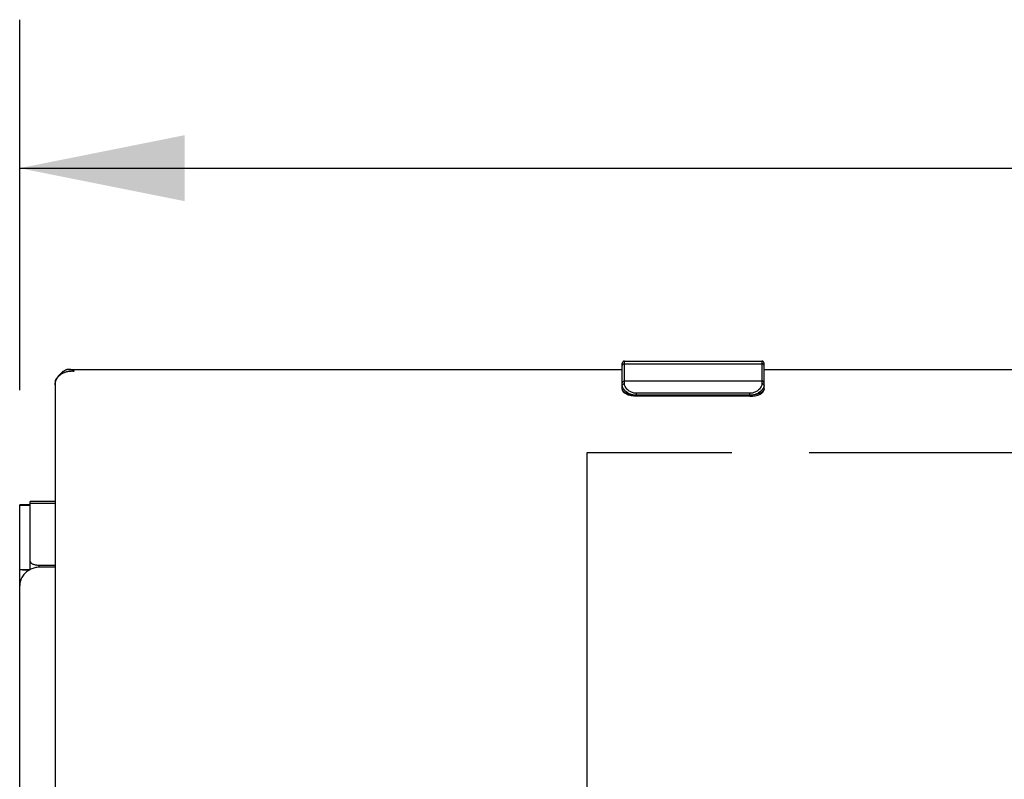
# Model space of a CAD drawing. Header units: inches. Extents: x 0 to 198, y 0 to 128.
# Tile 55 of 102: x 40.99 to 47.93, y 96.94 to 102.3. Entities that reach past the tile are written whole.
import ezdxf

# ---------------------------------------------------------------- set-up
doc = ezdxf.new("R2010")
doc.units = ezdxf.units.IN
doc.header["$LTSCALE"] = 10.872093
doc.header["$MEASUREMENT"] = 0
doc.linetypes.add('PHANTOM', pattern=[0.8, 0.45, -0.05, 0.1, -0.05, 0.1, -0.05])
doc.layers.get('0').update_dxf_attribs({"linetype": 'CONTINUOUS'})
doc.layers.add('AVAILABLE_DOOR_SPACE', color=7, linetype='CONTINUOUS')
doc.layers.add('DIMENSIONS', color=7, linetype='CONTINUOUS')
doc.styles.get("Standard").update_dxf_attribs({"font": 'arial.ttf'})
doc.dimstyles.new('DIMSTYLE_1', dxfattribs={"dimtxt": 0.872093, "dimasz": 1.162791, "dimexe": 0.09, "dimexo": 0.07, "dimgap": 0.0375, "dimtad": 0, "dimtih": 1, "dimtoh": 1, "dimzin": 4, "dimdsep": 46, "dimtxsty": 'Standard', "dimblk": '_FILLED', "dimblk1": '_FILLED', "dimblk2": '_FILLED', "dimcen": 0.09, "dimazin": 1, "dimtfac": 1, "dimtofl": 0, "dimtmove": 0, "dimatfit": 3, "dimldrblk": '_FILLED', "dimfxl": 0, "dimtolj": 1, "dimtzin": 4, "dimarcsym": 0})

# ---------------------------------------------------------------- blocks, each defined once
blk = doc.blocks.new('_FILLED')
at = {"color": 0, "linetype": 'ByBlock'}
blk.add_solid([(0, 0), (-1, 0.2), (-1, -0.2)], dxfattribs=at)
blk = doc.blocks.new('*D23')
at = {"layer": 'DIMENSIONS', "color": 2, "linetype": 'Continuous'}
for p, q in [((40.9878, 99.6876), (40.9878, 102.2998)), ((90.2378, 99.6876), (90.2378, 102.2998)), ((40.9878, 101.2532), (63.653, 101.2532)), ((90.2378, 101.2532), (67.5726, 101.2532))]:
    blk.add_line(p, q, dxfattribs=at)
at = {"layer": 'DIMENSIONS', "color": 2, "linetype": 'Continuous', "xscale": 1.1627906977, "yscale": 1.1627906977, "zscale": 1.1627906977, "rotation": 180}
blk.add_blockref('_FILLED', (40.9878, 101.2532), dxfattribs=at)
at = {"layer": 'DIMENSIONS', "color": 2, "linetype": 'Continuous', "xscale": 1.1627906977, "yscale": 1.1627906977, "zscale": 1.1627906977}
blk.add_blockref('_FILLED', (90.2378, 101.2532), dxfattribs=at)
at = {"layer": 'DIMENSIONS', "color": 2, "linetype": 'Continuous', "insert": (65.6128, 101.6893), "char_height": 0.87209, "width": 3.047463, "attachment_point": 2, "line_spacing_factor": 0.9}
blk.add_mtext('49.25', dxfattribs=at)

msp = doc.modelspace()

# ---------------------------------------------------------------- linework, layer by layer
at = {"color": 7, "linetype": 'Continuous'}
for p, q in [((45.2378, 99.6962), (45.2378, 99.878)), ((45.2528, 99.7334), (45.2528, 99.893)), ((45.2528, 99.893), (46.2228, 99.893)), ((45.2528, 99.8743), (46.2228, 99.8743)), ((46.2228, 99.893), (46.2228, 99.7334)), ((46.2378, 99.6962), (46.2378, 99.878)), ((41.2378, 99.7567), (41.2378, 99.725)), ((46.2228, 99.752), (45.2528, 99.752)), ((45.3378, 99.6452), (45.3378, 99.6656)), ((46.1378, 99.6656), (45.3378, 99.6656)), ((46.1378, 99.6524), (45.3378, 99.6524)), ((46.1378, 99.6452), (46.1378, 99.6656)), ((46.1378, 99.6452), (45.3378, 99.6452)), ((41.0628, 98.4239), (41.0628, 98.9034)), ((41.2378, 98.9034), (41.0628, 98.9034)), ((41.2378, 98.8898), (41.0628, 98.8898)), ((41.0628, 98.8793), (40.9878, 98.8793)), ((41.0628, 98.8736), (40.9878, 98.8736)), ((41.0539, 98.4209), (40.9906, 98.4209)), ((41.1228, 98.4545), (41.1228, 98.4399)), ((41.1228, 98.4545), (41.2378, 98.4545))]:
    msp.add_line(p, q, dxfattribs=at)
at = {"color": 3, "linetype": 'Continuous'}
for p, q in [((41.3353, 99.8347), (45.2378, 99.8347)), ((46.2378, 99.8347), (65.1128, 99.8347)), ((41.2378, 99.725), (41.2378, 89.2463)), ((40.9878, 52.695), (40.9878, 98.8793)), ((40.9879, 98.4209), (40.9878, 98.4209)), ((41.0093, 98.4198), (41.0038, 98.4201)), ((41.066, 98.4255), (41.0592, 98.4221)), ((41.2378, 98.4403), (41.1328, 98.4403)), ((40.9881, 98.3174), (40.9878, 98.3089)), ((40.989, 98.3259), (40.9881, 98.3174))]:
    msp.add_line(p, q, dxfattribs=at)
at = {"color": 7, "linetype": 'Continuous'}
for points in [[(45.2378, 99.8607), (45.238, 99.8628), (45.2385, 99.8649), (45.2394, 99.8669), (45.2407, 99.8687), (45.2422, 99.8703), (45.244, 99.8717), (45.246, 99.8728), (45.2482, 99.8736), (45.2504, 99.8741), (45.2528, 99.8743)], [(46.2378, 99.8607), (46.2376, 99.8628), (46.2371, 99.8649), (46.2362, 99.8669), (46.2349, 99.8687), (46.2334, 99.8703), (46.2316, 99.8717), (46.2296, 99.8728), (46.2274, 99.8736), (46.2251, 99.8741), (46.2228, 99.8743)], [(45.2378, 99.7384), (45.238, 99.7405), (45.2385, 99.7426), (45.2394, 99.7446), (45.2407, 99.7464), (45.2422, 99.748), (45.244, 99.7494), (45.246, 99.7505), (45.2482, 99.7513), (45.2504, 99.7518), (45.2528, 99.752)], [(45.2378, 99.7209), (45.238, 99.7228), (45.2385, 99.7247), (45.2394, 99.7265), (45.2407, 99.7282), (45.2422, 99.7297), (45.244, 99.731), (45.246, 99.732), (45.2482, 99.7327), (45.2504, 99.7332), (45.2528, 99.7334)], [(45.3016, 99.6568), (45.2954, 99.659), (45.2891, 99.6617), (45.2827, 99.6649), (45.2764, 99.6686), (45.27, 99.6728), (45.2639, 99.6775), (45.258, 99.6828), (45.2527, 99.6884), (45.2481, 99.694), (45.2444, 99.6997), (45.2415, 99.7052), (45.2394, 99.7107), (45.2382, 99.7159), (45.2378, 99.7209)], [(45.3378, 99.6656), (45.3334, 99.6657), (45.3289, 99.6661), (45.3243, 99.6667), (45.3194, 99.6677), (45.3144, 99.669), (45.3092, 99.6706), (45.3038, 99.6727), (45.2983, 99.6753), (45.2927, 99.6784), (45.2872, 99.6819), (45.2816, 99.686), (45.2762, 99.6907), (45.2709, 99.6959), (45.2662, 99.7014), (45.2621, 99.707), (45.2587, 99.7126), (45.2561, 99.7181), (45.2543, 99.7234), (45.2531, 99.7285), (45.2528, 99.7334)], [(46.2228, 99.7334), (46.2224, 99.7285), (46.2213, 99.7234), (46.2195, 99.7181), (46.2168, 99.7126), (46.2135, 99.707), (46.2094, 99.7014), (46.2046, 99.6959), (46.1994, 99.6907), (46.194, 99.686), (46.1884, 99.6819), (46.1828, 99.6784), (46.1773, 99.6753), (46.1718, 99.6727), (46.1664, 99.6706), (46.1612, 99.669), (46.1562, 99.6677), (46.1513, 99.6667), (46.1466, 99.6661), (46.1421, 99.6657), (46.1378, 99.6656)], [(46.2378, 99.7209), (46.2374, 99.7159), (46.2361, 99.7107), (46.2341, 99.7052), (46.2312, 99.6997), (46.2275, 99.694), (46.2229, 99.6884), (46.2176, 99.6828), (46.2117, 99.6775), (46.2055, 99.6728), (46.1992, 99.6686), (46.1928, 99.6649), (46.1864, 99.6617), (46.1801, 99.659), (46.1739, 99.6568)], [(46.2378, 99.7384), (46.2376, 99.7405), (46.2371, 99.7426), (46.2362, 99.7446), (46.2349, 99.7464), (46.2334, 99.748), (46.2316, 99.7494), (46.2296, 99.7505), (46.2274, 99.7513), (46.2251, 99.7518), (46.2228, 99.752)], [(46.2378, 99.7209), (46.2376, 99.7228), (46.2371, 99.7247), (46.2362, 99.7265), (46.2349, 99.7282), (46.2334, 99.7297), (46.2316, 99.731), (46.2296, 99.732), (46.2274, 99.7327), (46.2251, 99.7332), (46.2228, 99.7334)], [(45.3016, 99.6568), (45.2938, 99.6582), (45.2862, 99.6599), (45.2791, 99.6619), (45.2724, 99.6642), (45.2661, 99.6667), (45.2604, 99.6694), (45.2553, 99.6723), (45.2507, 99.6754), (45.2468, 99.6786), (45.2436, 99.6819), (45.2411, 99.6854), (45.2393, 99.6889), (45.2382, 99.6925), (45.2378, 99.6962)], [(45.3378, 99.6452), (45.3281, 99.6455), (45.3185, 99.6461), (45.309, 99.6472), (45.2998, 99.6487), (45.2908, 99.6507), (45.2823, 99.6531), (45.2741, 99.656), (45.2665, 99.6594), (45.2595, 99.6633), (45.2534, 99.6675), (45.2485, 99.672), (45.2445, 99.6767), (45.2415, 99.6815), (45.2394, 99.6863), (45.2382, 99.6913), (45.2378, 99.6962)], [(45.3378, 99.6524), (45.3315, 99.6526), (45.3253, 99.6529), (45.3191, 99.6536), (45.3132, 99.6544), (45.3073, 99.6555), (45.3016, 99.6568)], [(46.1378, 99.6452), (46.1475, 99.6455), (46.1571, 99.6461), (46.1666, 99.6472), (46.1758, 99.6487), (46.1847, 99.6507), (46.1933, 99.6531), (46.2015, 99.656), (46.2091, 99.6594), (46.2161, 99.6633), (46.2221, 99.6675), (46.2271, 99.672), (46.2311, 99.6767), (46.2341, 99.6815), (46.2362, 99.6863), (46.2374, 99.6913), (46.2378, 99.6962)], [(46.174, 99.6568), (46.1683, 99.6555), (46.1624, 99.6544), (46.1564, 99.6536), (46.1503, 99.6529), (46.1441, 99.6526), (46.1378, 99.6524)], [(46.2378, 99.6962), (46.2374, 99.6925), (46.2363, 99.6889), (46.2345, 99.6854), (46.232, 99.6819), (46.2287, 99.6786), (46.2248, 99.6754), (46.2203, 99.6723), (46.2152, 99.6694), (46.2094, 99.6667), (46.2032, 99.6642), (46.1965, 99.6619), (46.1893, 99.6599), (46.1818, 99.6582), (46.1739, 99.6568)], [(41.0628, 98.4799), (41.063, 98.4776), (41.0637, 98.4755), (41.0648, 98.4733), (41.0664, 98.4712), (41.0684, 98.4691), (41.0708, 98.4672), (41.0736, 98.4653), (41.0768, 98.4636), (41.0804, 98.4619), (41.0842, 98.4604), (41.0884, 98.4591), (41.0928, 98.4579), (41.0974, 98.4569), (41.1023, 98.456), (41.1073, 98.4554), (41.1124, 98.4549), (41.1175, 98.4546), (41.1228, 98.4545)]]:
    msp.add_lwpolyline(points, dxfattribs=at)
at = {"color": 3, "linetype": 'Continuous'}
for points in [[(41.3353, 99.8347), (41.3342, 99.8347), (41.3318, 99.8346), (41.3294, 99.8344), (41.327, 99.834), (41.3246, 99.8336), (41.3222, 99.8331), (41.3197, 99.8325), (41.3173, 99.8317), (41.3149, 99.8309), (41.3125, 99.83), (41.3101, 99.8289), (41.3077, 99.8278), (41.3053, 99.8265), (41.3029, 99.8252), (41.3005, 99.8237), (41.2981, 99.8222), (41.2956, 99.8206), (41.2932, 99.8188), (41.2908, 99.817), (41.2884, 99.8151), (41.286, 99.8131), (41.2836, 99.811), (41.2812, 99.8088), (41.2788, 99.8065), (41.2764, 99.8042), (41.2739, 99.8017), (41.2715, 99.7992), (41.2691, 99.7966), (41.2667, 99.7939), (41.2643, 99.7912), (41.2619, 99.7884), (41.2595, 99.7855), (41.2571, 99.7825), (41.2547, 99.7795), (41.2523, 99.7764), (41.2498, 99.7733), (41.2474, 99.7701), (41.245, 99.7668), (41.2426, 99.7635), (41.2402, 99.7601), (41.2378, 99.7567)], [(41.2378, 99.725), (41.2378, 99.7279), (41.238, 99.7308), (41.2382, 99.7337), (41.2386, 99.7365), (41.239, 99.7394), (41.2396, 99.7422), (41.2402, 99.745), (41.2409, 99.7478), (41.2418, 99.7506), (41.2427, 99.7534), (41.2437, 99.7561), (41.2449, 99.7589), (41.2461, 99.7615), (41.2474, 99.7642), (41.2488, 99.7668), (41.2503, 99.7694), (41.2518, 99.772), (41.2535, 99.7745), (41.2553, 99.7769), (41.2571, 99.7794), (41.259, 99.7817), (41.261, 99.7841), (41.2631, 99.7864), (41.2653, 99.7886), (41.2676, 99.7908), (41.2699, 99.7929), (41.2723, 99.7949), (41.2748, 99.7969), (41.2773, 99.7989), (41.2799, 99.8007), (41.2826, 99.8026), (41.2854, 99.8043), (41.2882, 99.806), (41.2911, 99.8076), (41.294, 99.8091), (41.297, 99.8106), (41.3001, 99.8119), (41.3032, 99.8133), (41.3063, 99.8145), (41.3096, 99.8156), (41.3128, 99.8167), (41.3161, 99.8177), (41.3194, 99.8186), (41.3228, 99.8195), (41.3262, 99.8202), (41.3297, 99.8209), (41.3332, 99.8214), (41.3367, 99.8219), (41.3402, 99.8223), (41.3438, 99.8227), (41.3473, 99.8229), (41.3509, 99.823), (41.3546, 99.8231), (41.3582, 99.8231), (41.3618, 99.8229), (41.3655, 99.8227), (41.3691, 99.8224), (41.3728, 99.822)], [(41.3728, 99.822), (41.3704, 99.8236), (41.368, 99.825), (41.3656, 99.8264), (41.3631, 99.8276), (41.3607, 99.8288), (41.3583, 99.8299), (41.3559, 99.8308), (41.3535, 99.8317), (41.3511, 99.8324), (41.3487, 99.833), (41.3463, 99.8336), (41.3439, 99.834), (41.3415, 99.8343), (41.339, 99.8345), (41.3366, 99.8347), (41.3353, 99.8347)], [(40.9916, 98.4209), (40.9904, 98.4209), (40.9895, 98.421), (40.9888, 98.421), (40.9882, 98.421), (40.9879, 98.4209)], [(41.0592, 98.4221), (41.0513, 98.4175), (41.0437, 98.4125), (41.0364, 98.4071), (41.0296, 98.4012), (41.0232, 98.3949), (41.0173, 98.3883), (41.0118, 98.3814), (41.0069, 98.3741), (41.0025, 98.3665), (40.9986, 98.3588), (40.9954, 98.3508), (40.9926, 98.3426), (40.9905, 98.3343), (40.989, 98.3259)], [(41.0038, 98.4201), (40.9946, 98.4207), (40.9916, 98.4209)], [(41.0536, 98.4209), (41.0504, 98.4204), (41.0468, 98.42), (41.0431, 98.4197), (41.0392, 98.4194), (41.0351, 98.4193), (41.0311, 98.4193), (41.0271, 98.4193), (41.0233, 98.4193), (41.0195, 98.4194), (41.0159, 98.4195), (41.0125, 98.4196), (41.0093, 98.4198)], [(41.0592, 98.4221), (41.0566, 98.4214), (41.0536, 98.4209)], [(41.1328, 98.4403), (41.1251, 98.4401), (41.1174, 98.4395), (41.1097, 98.4386), (41.1022, 98.4373), (41.0947, 98.4357), (41.0873, 98.4336), (41.08, 98.4313), (41.0729, 98.4286), (41.066, 98.4255)]]:
    msp.add_lwpolyline(points, dxfattribs=at)
at = {"color": 7, "linetype": 'Continuous'}
for centre, start, end in [((45.2528, 99.878), 90, 180), ((46.2228, 99.878), 0, 90)]:
    msp.add_arc(centre, 0.015, start, end, dxfattribs=at)
at = {"layer": 'AVAILABLE_DOOR_SPACE', "color": 4, "linetype": 'PHANTOM'}
for p, q in [((44.9878, 99.2452), (44.9878, 95.4416)), ((86.2378, 99.2452), (44.9878, 99.2452))]:
    msp.add_line(p, q, dxfattribs=at)

# ---------------------------------------------------------------- dimensions: what is measured, and where the dimension line sits
at = {"layer": 'DIMENSIONS', "color": 2, "linetype": 'Continuous'}
dim = msp.add_linear_dim(base=(90.2378, 101.2532), p1=(40.9878, 99.6176), p2=(90.2378, 99.6176), dimstyle='DIMSTYLE_1', dxfattribs=at)
dim.commit()
dim.dimension.update_dxf_attribs({"geometry": '*D23', "text_midpoint": (65.5931, 101.2484), "dimtype": 160})

doc.saveas('drawing.dxf')
